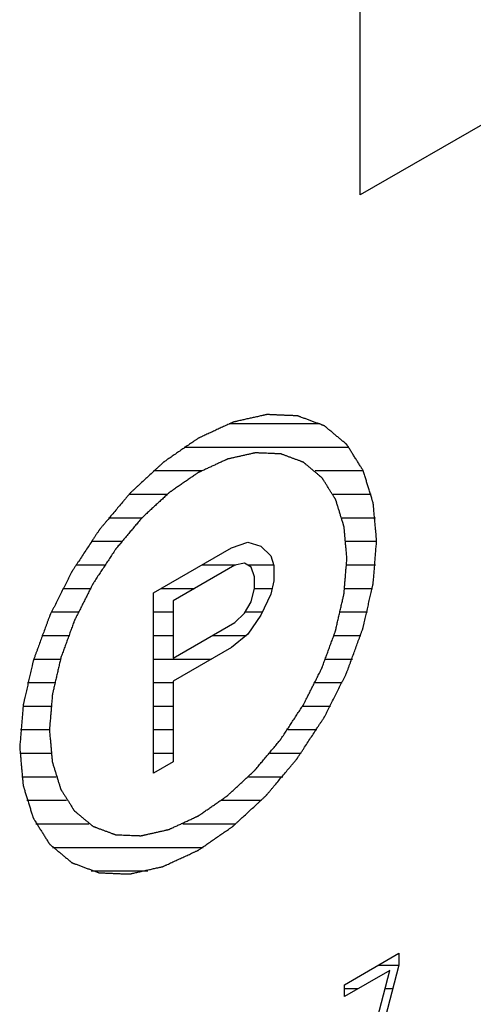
# Model space of a CAD drawing. Header units: millimetres. Extents: x 0 to 5600, y -1552 to 3960.
# Tile 183 of 199: x 4844 to 4854, y 2674 to 2697. Entities that reach past the tile are written whole.
import ezdxf

# ---------------------------------------------------------------- set-up
doc = ezdxf.new("R2010")
doc.units = ezdxf.units.MM
doc.header["$LTSCALE"] = 308
doc.layers.get('0').update_dxf_attribs({"linetype": 'CONTINUOUS'})
doc.layers.add('03___PRT_ALL_CURVES', color=7, linetype='CONTINUOUS')

msp = doc.modelspace()

# ---------------------------------------------------------------- linework, layer by layer
at = {"color": 2, "linetype": 'Continuous'}
for p, q in [((4848.508, 2687.84), (4850.674, 2687.84)), ((4847.436, 2687.28), (4851.357, 2687.28)), ((4846.71, 2686.72), (4847.856, 2686.72)), ((4850.55, 2686.72), (4851.696, 2686.72)), ((4846.131, 2686.16), (4847.038, 2686.16)), ((4850.98, 2686.16), (4851.887, 2686.16)), ((4845.644, 2685.6), (4846.437, 2685.6)), ((4851.192, 2685.6), (4851.985, 2685.6)), ((4845.227, 2685.04), (4845.952, 2685.04)), ((4851.289, 2685.04), (4852.015, 2685.04)), ((4844.865, 2684.48), (4845.548, 2684.48)), ((4847.863, 2684.48), (4848.669, 2684.48)), ((4848.941, 2684.48), (4849.568, 2684.48)), ((4851.305, 2684.48), (4851.989, 2684.48)), ((4844.552, 2683.92), (4845.208, 2683.92)), ((4846.893, 2683.92), (4847.683, 2683.92)), ((4849.109, 2683.92), (4849.53, 2683.92)), ((4851.258, 2683.92), (4851.914, 2683.92)), ((4844.282, 2683.36), (4844.922, 2683.36)), ((4846.712, 2683.36), (4847.176, 2683.36)), ((4848.893, 2683.36), (4849.3, 2683.36)), ((4851.156, 2683.36), (4851.796, 2683.36)), ((4844.053, 2682.8), (4844.686, 2682.8)), ((4846.712, 2682.8), (4847.176, 2682.8)), ((4848.113, 2682.8), (4848.918, 2682.8)), ((4851.004, 2682.8), (4851.637, 2682.8)), ((4843.864, 2682.24), (4844.498, 2682.24)), ((4846.712, 2682.24), (4848.09, 2682.24)), ((4850.804, 2682.24), (4851.438, 2682.24)), ((4843.715, 2681.68), (4844.358, 2681.68)), ((4846.712, 2681.68), (4847.176, 2681.68)), ((4850.556, 2681.68), (4851.199, 2681.68)), ((4843.607, 2681.12), (4844.269, 2681.12)), ((4846.712, 2681.12), (4847.176, 2681.12)), ((4850.257, 2681.12), (4850.918, 2681.12)), ((4843.545, 2680.56), (4844.237, 2680.56)), ((4846.712, 2680.56), (4847.176, 2680.56)), ((4849.901, 2680.56), (4850.593, 2680.56)), ((4843.531, 2680), (4844.271, 2680)), ((4846.712, 2680), (4847.176, 2680)), ((4849.479, 2680), (4850.218, 2680)), ((4843.577, 2679.44), (4844.393, 2679.44)), ((4848.969, 2679.44), (4849.785, 2679.44)), ((4843.696, 2678.88), (4844.645, 2678.88)), ((4848.329, 2678.88), (4849.278, 2678.88)), ((4843.917, 2678.32), (4845.177, 2678.32)), ((4847.409, 2678.32), (4848.669, 2678.32)), ((4844.31, 2677.76), (4847.888, 2677.76)), ((4845.232, 2677.2), (4846.578, 2677.2)), ((4852.057, 2674.96), (4852.542, 2674.96)), ((4851.25, 2674.4), (4851.576, 2674.4)), ((4852.215, 2674.4), (4852.399, 2674.4))]:
    msp.add_line(p, q, dxfattribs=at)
at = {"color": 7, "linetype": 'Continuous'}
for p, q in [((4848.568, 2684.887), (4848.954, 2685.019)), ((4848.954, 2685.019), (4849.264, 2684.924)), ((4846.712, 2683.815), (4848.568, 2684.887)), ((4849.264, 2684.924), (4849.496, 2684.693)), ((4848.877, 2684.518), (4848.645, 2684.475)), ((4849.032, 2684.425), (4848.877, 2684.518)), ((4849.496, 2684.693), (4849.573, 2684.464)), ((4848.645, 2684.475), (4847.176, 2683.627)), ((4849.109, 2684.196), (4849.032, 2684.425)), ((4849.573, 2684.464), (4849.573, 2684.099)), ((4849.109, 2683.922), (4849.109, 2684.196)), ((4849.573, 2684.099), (4849.496, 2683.781)), ((4846.712, 2679.528), (4846.712, 2683.815)), ((4849.032, 2683.604), (4849.109, 2683.922)), ((4847.176, 2683.627), (4847.176, 2682.259)), ((4848.877, 2683.332), (4849.032, 2683.604)), ((4849.496, 2683.781), (4849.264, 2683.282)), ((4848.645, 2683.107), (4848.877, 2683.332)), ((4849.264, 2683.282), (4848.954, 2682.83)), ((4847.176, 2682.259), (4848.645, 2683.107)), ((4848.954, 2682.83), (4848.568, 2682.515)), ((4848.568, 2682.515), (4847.176, 2681.712)), ((4847.176, 2681.712), (4847.176, 2679.796)), ((4847.176, 2679.796), (4846.712, 2679.528)), ((4851.25, 2674.494), (4852.542, 2675.24)), ((4852.542, 2675.24), (4852.542, 2674.958)), ((4852.542, 2674.958), (4851.824, 2672.172)), ((4852.327, 2674.833), (4851.25, 2674.212)), ((4851.609, 2672.048), (4852.327, 2674.833)), ((4851.25, 2674.212), (4851.25, 2674.494))]:
    msp.add_line(p, q, dxfattribs=at)
for points, knots in [([(4852.015, 2685.04), (4852.008, 2685.115), (4851.998, 2685.228), (4851.985, 2685.379), (4851.975, 2685.492), (4851.964, 2685.605), (4851.956, 2685.7), (4851.949, 2685.775), (4851.945, 2685.822), (4851.942, 2685.86), (4851.939, 2685.888), (4851.937, 2685.912), (4851.936, 2685.928), (4851.935, 2685.938), (4851.934, 2685.945), (4851.932, 2685.951), (4851.93, 2685.959), (4851.925, 2685.973), (4851.919, 2685.993), (4851.912, 2686.018), (4851.902, 2686.05), (4851.889, 2686.09), (4851.869, 2686.155), (4851.844, 2686.236), (4851.814, 2686.333), (4851.785, 2686.43), (4851.76, 2686.511), (4851.74, 2686.576), (4851.727, 2686.617), (4851.717, 2686.649), (4851.71, 2686.673), (4851.703, 2686.693), (4851.699, 2686.708), (4851.697, 2686.716), (4851.695, 2686.722), (4851.692, 2686.727), (4851.688, 2686.733), (4851.681, 2686.744), (4851.671, 2686.761), (4851.658, 2686.78), (4851.642, 2686.806), (4851.622, 2686.838), (4851.59, 2686.89), (4851.549, 2686.954), (4851.5, 2687.032), (4851.452, 2687.109), (4851.411, 2687.174), (4851.379, 2687.225), (4851.359, 2687.258), (4851.343, 2687.283), (4851.33, 2687.303), (4851.32, 2687.319), (4851.313, 2687.33), (4851.309, 2687.337), (4851.306, 2687.342), (4851.302, 2687.345), (4851.296, 2687.35), (4851.287, 2687.358), (4851.273, 2687.369), (4851.256, 2687.383), (4851.234, 2687.402), (4851.206, 2687.425), (4851.161, 2687.462), (4851.106, 2687.508), (4851.039, 2687.564), (4850.972, 2687.62), (4850.917, 2687.666), (4850.872, 2687.703), (4850.845, 2687.726), (4850.822, 2687.745), (4850.806, 2687.759), (4850.792, 2687.77), (4850.782, 2687.778), (4850.776, 2687.783), (4850.773, 2687.787), (4850.767, 2687.788), (4850.761, 2687.791), (4850.749, 2687.795), (4850.732, 2687.801), (4850.712, 2687.809), (4850.686, 2687.819), (4850.652, 2687.831), (4850.599, 2687.851), (4850.532, 2687.876), (4850.452, 2687.905), (4850.372, 2687.935), (4850.306, 2687.96), (4850.252, 2687.979), (4850.219, 2687.992), (4850.192, 2688.002), (4850.172, 2688.009), (4850.156, 2688.015), (4850.144, 2688.02), (4850.137, 2688.022), (4850.133, 2688.024), (4850.127, 2688.024), (4850.119, 2688.025), (4850.106, 2688.025), (4850.087, 2688.026), (4850.064, 2688.027), (4850.034, 2688.028), (4849.996, 2688.03), (4849.935, 2688.032), (4849.859, 2688.035), (4849.768, 2688.039), (4849.676, 2688.043), (4849.6, 2688.046), (4849.54, 2688.049), (4849.502, 2688.05), (4849.471, 2688.052), (4849.448, 2688.053), (4849.429, 2688.053), (4849.416, 2688.054), (4849.408, 2688.054), (4849.403, 2688.055), (4849.396, 2688.053), (4849.388, 2688.051), (4849.374, 2688.048), (4849.353, 2688.043), (4849.328, 2688.038), (4849.295, 2688.03), (4849.254, 2688.021), (4849.188, 2688.006), (4849.106, 2687.988), (4849.007, 2687.966), (4848.908, 2687.943), (4848.825, 2687.925), (4848.759, 2687.91), (4848.718, 2687.901), (4848.685, 2687.893), (4848.66, 2687.888), (4848.64, 2687.883), (4848.625, 2687.88), (4848.617, 2687.878), (4848.611, 2687.877), (4848.604, 2687.874), (4848.596, 2687.87), (4848.58, 2687.863), (4848.558, 2687.853), (4848.532, 2687.84), (4848.497, 2687.824), (4848.454, 2687.804), (4848.384, 2687.772), (4848.296, 2687.732), (4848.192, 2687.683), (4848.087, 2687.635), (4847.999, 2687.594), (4847.93, 2687.562), (4847.886, 2687.542), (4847.851, 2687.526), (4847.825, 2687.514), (4847.803, 2687.503), (4847.788, 2687.496), (4847.779, 2687.492), (4847.772, 2687.49), (4847.766, 2687.485), (4847.757, 2687.479), (4847.742, 2687.469), (4847.721, 2687.454), (4847.695, 2687.436), (4847.661, 2687.412), (4847.618, 2687.383), (4847.549, 2687.335), (4847.463, 2687.276), (4847.36, 2687.205), (4847.257, 2687.134), (4847.171, 2687.074), (4847.103, 2687.027), (4847.06, 2686.997), (4847.025, 2686.974), (4847, 2686.956), (4846.978, 2686.941), (4846.963, 2686.931), (4846.955, 2686.925), (4846.948, 2686.921), (4846.942, 2686.914), (4846.934, 2686.907), (4846.919, 2686.893), (4846.899, 2686.874), (4846.874, 2686.851), (4846.841, 2686.821), (4846.8, 2686.783), (4846.734, 2686.721), (4846.651, 2686.645), (4846.552, 2686.553), (4846.453, 2686.462), (4846.37, 2686.385), (4846.304, 2686.324), (4846.263, 2686.286), (4846.23, 2686.255), (4846.205, 2686.232), (4846.184, 2686.213), (4846.17, 2686.2), (4846.162, 2686.192), (4846.155, 2686.187), (4846.15, 2686.179), (4846.142, 2686.17), (4846.129, 2686.154), (4846.11, 2686.132), (4846.087, 2686.105), (4846.057, 2686.068), (4846.018, 2686.023), (4845.958, 2685.95), (4845.881, 2685.86), (4845.79, 2685.751), (4845.699, 2685.642), (4845.622, 2685.551), (4845.562, 2685.479), (4845.523, 2685.433), (4845.493, 2685.397), (4845.47, 2685.37), (4845.451, 2685.347), (4845.438, 2685.331), (4845.43, 2685.322), (4845.424, 2685.316), (4845.419, 2685.307), (4845.413, 2685.297), (4845.401, 2685.279), (4845.384, 2685.253), (4845.363, 2685.222), (4845.336, 2685.181), (4845.302, 2685.129), (4845.248, 2685.046), (4845.18, 2684.943), (4845.098, 2684.819), (4845.017, 2684.695), (4844.949, 2684.591), (4844.895, 2684.509), (4844.861, 2684.457), (4844.833, 2684.415), (4844.813, 2684.384), (4844.796, 2684.359), (4844.784, 2684.341), (4844.777, 2684.33), (4844.772, 2684.323), (4844.768, 2684.314), (4844.763, 2684.303), (4844.753, 2684.284), (4844.739, 2684.257), (4844.723, 2684.225), (4844.701, 2684.181), (4844.674, 2684.127), (4844.63, 2684.04), (4844.575, 2683.932), (4844.51, 2683.801), (4844.444, 2683.671), (4844.389, 2683.562), (4844.345, 2683.476), (4844.318, 2683.421), (4844.296, 2683.378), (4844.28, 2683.345), (4844.266, 2683.318), (4844.256, 2683.299), (4844.251, 2683.288), (4844.246, 2683.28), (4844.244, 2683.272), (4844.24, 2683.261), (4844.233, 2683.241), (4844.222, 2683.213), (4844.21, 2683.18), (4844.194, 2683.135), (4844.173, 2683.08), (4844.141, 2682.991), (4844.1, 2682.879), (4844.051, 2682.746), (4844.002, 2682.612), (4843.961, 2682.501), (4843.929, 2682.412), (4843.908, 2682.356), (4843.892, 2682.312), (4843.88, 2682.278), (4843.87, 2682.251), (4843.863, 2682.231), (4843.859, 2682.22), (4843.855, 2682.212), (4843.854, 2682.203), (4843.851, 2682.192), (4843.847, 2682.173), (4843.84, 2682.146), (4843.833, 2682.113), (4843.823, 2682.069), (4843.81, 2682.014), (4843.79, 2681.926), (4843.765, 2681.816), (4843.734, 2681.685), (4843.704, 2681.553), (4843.679, 2681.443), (4843.659, 2681.355), (4843.646, 2681.3), (4843.636, 2681.256), (4843.628, 2681.223), (4843.622, 2681.196), (4843.618, 2681.177), (4843.615, 2681.166), (4843.613, 2681.157), (4843.613, 2681.15), (4843.612, 2681.139), (4843.61, 2681.12), (4843.608, 2681.094), (4843.606, 2681.062), (4843.602, 2681.02), (4843.598, 2680.967), (4843.591, 2680.882), (4843.582, 2680.776), (4843.572, 2680.649), (4843.561, 2680.522), (4843.547, 2680.353), (4843.537, 2680.226), (4843.53, 2680.141)], [0, 0, 0, 0, 0.015625, 0.023438, 0.03125, 0.039062, 0.046875, 0.050781, 0.054688, 0.056641, 0.058594, 0.060547, 0.061523, 0.062012, 0.0625, 0.062988, 0.063477, 0.064453, 0.066406, 0.068359, 0.070312, 0.074219, 0.078125, 0.085938, 0.09375, 0.101562, 0.109375, 0.113281, 0.117188, 0.119141, 0.121094, 0.123047, 0.124023, 0.124512, 0.125, 0.125488, 0.125977, 0.126953, 0.128906, 0.130859, 0.132812, 0.136719, 0.140625, 0.148438, 0.15625, 0.164062, 0.171875, 0.175781, 0.179688, 0.181641, 0.183594, 0.185547, 0.186523, 0.187012, 0.1875, 0.187988, 0.188477, 0.189453, 0.191406, 0.193359, 0.195312, 0.199219, 0.203125, 0.210938, 0.21875, 0.226562, 0.234375, 0.238281, 0.242188, 0.244141, 0.246094, 0.248047, 0.249023, 0.249512, 0.25, 0.250488, 0.250977, 0.251953, 0.253906, 0.255859, 0.257812, 0.261719, 0.265625, 0.273438, 0.28125, 0.289062, 0.296875, 0.300781, 0.304688, 0.306641, 0.308594, 0.310547, 0.311523, 0.312012, 0.3125, 0.312988, 0.313477, 0.314453, 0.316406, 0.318359, 0.320312, 0.324219, 0.328125, 0.335938, 0.34375, 0.351562, 0.359375, 0.363281, 0.367188, 0.369141, 0.371094, 0.373047, 0.374023, 0.374512, 0.375, 0.375488, 0.375977, 0.376953, 0.378906, 0.380859, 0.382812, 0.386719, 0.390625, 0.398438, 0.40625, 0.414062, 0.421875, 0.425781, 0.429688, 0.431641, 0.433594, 0.435547, 0.436523, 0.437012, 0.4375, 0.437988, 0.438477, 0.439453, 0.441406, 0.443359, 0.445312, 0.449219, 0.453125, 0.460938, 0.46875, 0.476562, 0.484375, 0.488281, 0.492188, 0.494141, 0.496094, 0.498047, 0.499023, 0.499512, 0.5, 0.500488, 0.500977, 0.501953, 0.503906, 0.505859, 0.507812, 0.511719, 0.515625, 0.523438, 0.53125, 0.539062, 0.546875, 0.550781, 0.554688, 0.556641, 0.558594, 0.560547, 0.561523, 0.562012, 0.5625, 0.562988, 0.563477, 0.564453, 0.566406, 0.568359, 0.570312, 0.574219, 0.578125, 0.585938, 0.59375, 0.601562, 0.609375, 0.613281, 0.617188, 0.619141, 0.621094, 0.623047, 0.624023, 0.624512, 0.625, 0.625488, 0.625977, 0.626953, 0.628906, 0.630859, 0.632812, 0.636719, 0.640625, 0.648438, 0.65625, 0.664062, 0.671875, 0.675781, 0.679688, 0.681641, 0.683594, 0.685547, 0.686523, 0.687012, 0.6875, 0.687988, 0.688477, 0.689453, 0.691406, 0.693359, 0.695312, 0.699219, 0.703125, 0.710938, 0.71875, 0.726562, 0.734375, 0.738281, 0.742188, 0.744141, 0.746094, 0.748047, 0.749023, 0.749512, 0.75, 0.750488, 0.750977, 0.751953, 0.753906, 0.755859, 0.757812, 0.761719, 0.765625, 0.773438, 0.78125, 0.789062, 0.796875, 0.800781, 0.804688, 0.806641, 0.808594, 0.810547, 0.811523, 0.812012, 0.8125, 0.812988, 0.813477, 0.814453, 0.816406, 0.818359, 0.820312, 0.824219, 0.828125, 0.835938, 0.84375, 0.851562, 0.859375, 0.863281, 0.867188, 0.869141, 0.871094, 0.873047, 0.874023, 0.874512, 0.875, 0.875488, 0.875977, 0.876953, 0.878906, 0.880859, 0.882812, 0.886719, 0.890625, 0.898438, 0.90625, 0.914062, 0.921875, 0.925781, 0.929688, 0.931641, 0.933594, 0.935547, 0.936523, 0.937012, 0.9375, 0.937988, 0.938477, 0.939453, 0.941406, 0.943359, 0.945312, 0.949219, 0.953125, 0.960938, 0.96875, 0.976562, 0.984375, 1, 1, 1, 1]), ([(4851.308, 2684.632), (4851.302, 2684.694), (4851.294, 2684.789), (4851.283, 2684.914), (4851.274, 2685.009), (4851.266, 2685.103), (4851.259, 2685.181), (4851.253, 2685.244), (4851.25, 2685.284), (4851.247, 2685.315), (4851.245, 2685.338), (4851.243, 2685.358), (4851.242, 2685.372), (4851.241, 2685.38), (4851.241, 2685.386), (4851.239, 2685.391), (4851.237, 2685.397), (4851.233, 2685.409), (4851.228, 2685.426), (4851.222, 2685.446), (4851.213, 2685.473), (4851.203, 2685.507), (4851.186, 2685.561), (4851.166, 2685.628), (4851.141, 2685.709), (4851.116, 2685.79), (4851.095, 2685.858), (4851.078, 2685.912), (4851.068, 2685.946), (4851.06, 2685.973), (4851.054, 2685.993), (4851.048, 2686.01), (4851.045, 2686.021), (4851.043, 2686.028), (4851.041, 2686.034), (4851.038, 2686.037), (4851.035, 2686.043), (4851.029, 2686.052), (4851.021, 2686.066), (4851.011, 2686.082), (4850.997, 2686.103), (4850.98, 2686.13), (4850.953, 2686.173), (4850.92, 2686.227), (4850.879, 2686.291), (4850.839, 2686.356), (4850.805, 2686.41), (4850.778, 2686.453), (4850.761, 2686.48), (4850.747, 2686.501), (4850.737, 2686.517), (4850.729, 2686.531), (4850.723, 2686.54), (4850.72, 2686.546), (4850.717, 2686.55), (4850.714, 2686.553), (4850.709, 2686.557), (4850.701, 2686.563), (4850.689, 2686.573), (4850.675, 2686.584), (4850.657, 2686.6), (4850.634, 2686.619), (4850.597, 2686.65), (4850.55, 2686.689), (4850.495, 2686.735), (4850.439, 2686.781), (4850.393, 2686.82), (4850.356, 2686.851), (4850.333, 2686.87), (4850.314, 2686.886), (4850.3, 2686.897), (4850.288, 2686.907), (4850.28, 2686.914), (4850.276, 2686.917), (4850.272, 2686.921), (4850.268, 2686.922), (4850.263, 2686.924), (4850.253, 2686.928), (4850.239, 2686.933), (4850.222, 2686.939), (4850.2, 2686.947), (4850.172, 2686.958), (4850.128, 2686.974), (4850.072, 2686.995), (4850.006, 2687.019), (4849.939, 2687.044), (4849.883, 2687.065), (4849.839, 2687.081), (4849.811, 2687.092), (4849.789, 2687.1), (4849.772, 2687.106), (4849.759, 2687.111), (4849.749, 2687.115), (4849.743, 2687.117), (4849.739, 2687.119), (4849.734, 2687.118), (4849.728, 2687.119), (4849.717, 2687.119), (4849.701, 2687.12), (4849.682, 2687.121), (4849.657, 2687.122), (4849.625, 2687.123), (4849.574, 2687.125), (4849.511, 2687.128), (4849.435, 2687.131), (4849.359, 2687.134), (4849.296, 2687.137), (4849.245, 2687.139), (4849.213, 2687.14), (4849.188, 2687.141), (4849.169, 2687.142), (4849.153, 2687.143), (4849.142, 2687.143), (4849.136, 2687.143), (4849.131, 2687.144), (4849.126, 2687.143), (4849.119, 2687.141), (4849.107, 2687.138), (4849.09, 2687.135), (4849.069, 2687.13), (4849.042, 2687.124), (4849.007, 2687.116), (4848.952, 2687.104), (4848.884, 2687.088), (4848.801, 2687.07), (4848.719, 2687.051), (4848.65, 2687.036), (4848.595, 2687.023), (4848.56, 2687.016), (4848.533, 2687.01), (4848.512, 2687.005), (4848.495, 2687.001), (4848.483, 2686.998), (4848.476, 2686.997), (4848.471, 2686.996), (4848.466, 2686.993), (4848.458, 2686.99), (4848.446, 2686.984), (4848.427, 2686.976), (4848.406, 2686.965), (4848.376, 2686.952), (4848.34, 2686.935), (4848.282, 2686.908), (4848.209, 2686.875), (4848.122, 2686.834), (4848.034, 2686.794), (4847.962, 2686.76), (4847.903, 2686.733), (4847.867, 2686.717), (4847.838, 2686.703), (4847.816, 2686.693), (4847.798, 2686.685), (4847.785, 2686.679), (4847.778, 2686.675), (4847.772, 2686.673), (4847.767, 2686.669), (4847.76, 2686.664), (4847.747, 2686.655), (4847.729, 2686.643), (4847.708, 2686.628), (4847.679, 2686.609), (4847.644, 2686.584), (4847.586, 2686.544), (4847.515, 2686.495), (4847.429, 2686.436), (4847.343, 2686.376), (4847.272, 2686.327), (4847.214, 2686.288), (4847.179, 2686.263), (4847.15, 2686.243), (4847.128, 2686.228), (4847.111, 2686.216), (4847.098, 2686.207), (4847.091, 2686.202), (4847.086, 2686.199), (4847.08, 2686.194), (4847.074, 2686.187), (4847.061, 2686.176), (4847.044, 2686.16), (4847.024, 2686.141), (4846.996, 2686.116), (4846.962, 2686.084), (4846.907, 2686.033), (4846.838, 2685.969), (4846.755, 2685.893), (4846.673, 2685.816), (4846.604, 2685.753), (4846.549, 2685.702), (4846.508, 2685.663), (4846.473, 2685.631), (4846.449, 2685.609), (4846.435, 2685.596), (4846.425, 2685.587), (4846.416, 2685.575), (4846.403, 2685.561), (4846.381, 2685.534), (4846.349, 2685.496), (4846.311, 2685.451), (4846.26, 2685.39), (4846.197, 2685.315), (4846.12, 2685.224), (4846.044, 2685.133), (4845.981, 2685.058), (4845.93, 2684.997), (4845.892, 2684.952), (4845.86, 2684.914), (4845.838, 2684.888), (4845.825, 2684.872), (4845.815, 2684.862), (4845.807, 2684.848), (4845.796, 2684.831), (4845.776, 2684.801), (4845.748, 2684.758), (4845.714, 2684.706), (4845.669, 2684.637), (4845.612, 2684.551), (4845.544, 2684.447), (4845.476, 2684.344), (4845.419, 2684.258), (4845.374, 2684.189), (4845.34, 2684.137), (4845.312, 2684.094), (4845.292, 2684.064), (4845.281, 2684.047), (4845.272, 2684.034), (4845.266, 2684.02), (4845.256, 2684.002), (4845.24, 2683.97), (4845.218, 2683.925), (4845.19, 2683.871), (4845.154, 2683.798), (4845.108, 2683.708), (4845.053, 2683.599), (4844.999, 2683.491), (4844.953, 2683.4), (4844.916, 2683.328), (4844.889, 2683.274), (4844.866, 2683.228), (4844.85, 2683.197), (4844.841, 2683.179), (4844.834, 2683.165), (4844.829, 2683.151), (4844.822, 2683.133), (4844.811, 2683.1), (4844.794, 2683.054), (4844.773, 2682.998), (4844.746, 2682.924), (4844.712, 2682.831), (4844.671, 2682.72), (4844.631, 2682.609), (4844.597, 2682.516), (4844.569, 2682.442), (4844.549, 2682.386), (4844.532, 2682.34), (4844.52, 2682.307), (4844.514, 2682.289), (4844.508, 2682.275), (4844.505, 2682.261), (4844.501, 2682.243), (4844.494, 2682.211), (4844.483, 2682.165), (4844.47, 2682.11), (4844.454, 2682.037), (4844.433, 2681.945), (4844.407, 2681.836), (4844.382, 2681.726), (4844.361, 2681.634), (4844.344, 2681.561), (4844.334, 2681.515), (4844.325, 2681.479), (4844.319, 2681.451), (4844.314, 2681.428), (4844.31, 2681.412), (4844.308, 2681.403), (4844.306, 2681.396), (4844.306, 2681.39), (4844.305, 2681.381), (4844.304, 2681.365), (4844.302, 2681.343), (4844.3, 2681.317), (4844.297, 2681.282), (4844.293, 2681.237), (4844.288, 2681.167), (4844.28, 2681.079), (4844.272, 2680.973), (4844.263, 2680.867), (4844.251, 2680.726), (4844.243, 2680.62), (4844.237, 2680.549)], [0, 0, 0, 0, 0.015625, 0.023438, 0.03125, 0.039062, 0.046875, 0.050781, 0.054688, 0.056641, 0.058594, 0.060547, 0.061523, 0.062012, 0.0625, 0.062988, 0.063477, 0.064453, 0.066406, 0.068359, 0.070312, 0.074219, 0.078125, 0.085938, 0.09375, 0.101562, 0.109375, 0.113281, 0.117188, 0.119141, 0.121094, 0.123047, 0.124023, 0.124512, 0.125, 0.125488, 0.125977, 0.126953, 0.128906, 0.130859, 0.132812, 0.136719, 0.140625, 0.148438, 0.15625, 0.164062, 0.171875, 0.175781, 0.179688, 0.181641, 0.183594, 0.185547, 0.186523, 0.187012, 0.1875, 0.187988, 0.188477, 0.189453, 0.191406, 0.193359, 0.195312, 0.199219, 0.203125, 0.210938, 0.21875, 0.226562, 0.234375, 0.238281, 0.242188, 0.244141, 0.246094, 0.248047, 0.249023, 0.249512, 0.25, 0.250488, 0.250977, 0.251953, 0.253906, 0.255859, 0.257812, 0.261719, 0.265625, 0.273438, 0.28125, 0.289062, 0.296875, 0.300781, 0.304688, 0.306641, 0.308594, 0.310547, 0.311523, 0.312012, 0.3125, 0.312988, 0.313477, 0.314453, 0.316406, 0.318359, 0.320312, 0.324219, 0.328125, 0.335938, 0.34375, 0.351562, 0.359375, 0.363281, 0.367188, 0.369141, 0.371094, 0.373047, 0.374023, 0.374512, 0.375, 0.375488, 0.375977, 0.376953, 0.378906, 0.380859, 0.382812, 0.386719, 0.390625, 0.398438, 0.40625, 0.414062, 0.421875, 0.425781, 0.429688, 0.431641, 0.433594, 0.435547, 0.436523, 0.437012, 0.4375, 0.437988, 0.438477, 0.439453, 0.441406, 0.443359, 0.445312, 0.449219, 0.453125, 0.460938, 0.46875, 0.476562, 0.484375, 0.488281, 0.492188, 0.494141, 0.496094, 0.498047, 0.499023, 0.499512, 0.5, 0.500488, 0.500977, 0.501953, 0.503906, 0.505859, 0.507812, 0.511719, 0.515625, 0.523438, 0.53125, 0.539062, 0.546875, 0.550781, 0.554688, 0.556641, 0.558594, 0.560547, 0.561523, 0.562012, 0.5625, 0.562988, 0.563477, 0.564453, 0.566406, 0.568359, 0.570312, 0.574219, 0.578125, 0.585938, 0.59375, 0.601562, 0.609375, 0.613281, 0.617188, 0.621094, 0.623047, 0.624023, 0.625, 0.625977, 0.626953, 0.628906, 0.632812, 0.636719, 0.640625, 0.648438, 0.65625, 0.664062, 0.671875, 0.675781, 0.679688, 0.683594, 0.685547, 0.686523, 0.6875, 0.688477, 0.689453, 0.691406, 0.695312, 0.699219, 0.703125, 0.710938, 0.71875, 0.726562, 0.734375, 0.738281, 0.742188, 0.746094, 0.748047, 0.749023, 0.75, 0.750977, 0.751953, 0.753906, 0.757812, 0.761719, 0.765625, 0.773438, 0.78125, 0.789062, 0.796875, 0.800781, 0.804688, 0.808594, 0.810547, 0.811523, 0.8125, 0.813477, 0.814453, 0.816406, 0.820312, 0.824219, 0.828125, 0.835938, 0.84375, 0.851562, 0.859375, 0.863281, 0.867188, 0.871094, 0.873047, 0.874023, 0.875, 0.875977, 0.876953, 0.878906, 0.882812, 0.886719, 0.890625, 0.898438, 0.90625, 0.914062, 0.921875, 0.925781, 0.929688, 0.931641, 0.933594, 0.935547, 0.936523, 0.937012, 0.9375, 0.937988, 0.938477, 0.939453, 0.941406, 0.943359, 0.945312, 0.949219, 0.953125, 0.960938, 0.96875, 0.976562, 0.984375, 1, 1, 1, 1]), ([(4843.53, 2680.141), (4843.536, 2680.065), (4843.547, 2679.952), (4843.56, 2679.802), (4843.57, 2679.688), (4843.58, 2679.575), (4843.589, 2679.481), (4843.595, 2679.406), (4843.6, 2679.358), (4843.603, 2679.321), (4843.605, 2679.292), (4843.608, 2679.269), (4843.609, 2679.252), (4843.61, 2679.243), (4843.61, 2679.236), (4843.612, 2679.23), (4843.615, 2679.222), (4843.619, 2679.208), (4843.625, 2679.187), (4843.633, 2679.163), (4843.643, 2679.131), (4843.655, 2679.09), (4843.675, 2679.025), (4843.7, 2678.945), (4843.73, 2678.847), (4843.76, 2678.75), (4843.785, 2678.669), (4843.805, 2678.605), (4843.817, 2678.564), (4843.827, 2678.532), (4843.835, 2678.507), (4843.841, 2678.487), (4843.845, 2678.473), (4843.848, 2678.465), (4843.849, 2678.458), (4843.853, 2678.454), (4843.857, 2678.447), (4843.864, 2678.436), (4843.874, 2678.42), (4843.886, 2678.401), (4843.902, 2678.375), (4843.923, 2678.343), (4843.955, 2678.291), (4843.996, 2678.226), (4844.044, 2678.149), (4844.093, 2678.071), (4844.133, 2678.007), (4844.166, 2677.955), (4844.186, 2677.923), (4844.202, 2677.897), (4844.214, 2677.878), (4844.224, 2677.862), (4844.231, 2677.85), (4844.236, 2677.844), (4844.238, 2677.839), (4844.243, 2677.836), (4844.248, 2677.831), (4844.258, 2677.823), (4844.272, 2677.811), (4844.289, 2677.797), (4844.311, 2677.779), (4844.339, 2677.756), (4844.383, 2677.719), (4844.439, 2677.672), (4844.505, 2677.617), (4844.572, 2677.561), (4844.628, 2677.515), (4844.672, 2677.478), (4844.7, 2677.454), (4844.722, 2677.436), (4844.739, 2677.422), (4844.753, 2677.41), (4844.763, 2677.402), (4844.768, 2677.398), (4844.772, 2677.394), (4844.777, 2677.392), (4844.784, 2677.39), (4844.796, 2677.386), (4844.812, 2677.379), (4844.832, 2677.372), (4844.859, 2677.362), (4844.892, 2677.35), (4844.946, 2677.33), (4845.012, 2677.305), (4845.092, 2677.275), (4845.172, 2677.246), (4845.239, 2677.221), (4845.292, 2677.201), (4845.325, 2677.189), (4845.352, 2677.179), (4845.372, 2677.172), (4845.389, 2677.165), (4845.4, 2677.161), (4845.407, 2677.159), (4845.412, 2677.156), (4845.418, 2677.157), (4845.425, 2677.156), (4845.439, 2677.156), (4845.458, 2677.155), (4845.481, 2677.154), (4845.511, 2677.153), (4845.549, 2677.151), (4845.61, 2677.148), (4845.686, 2677.145), (4845.777, 2677.141), (4845.868, 2677.138), (4845.944, 2677.134), (4846.005, 2677.132), (4846.043, 2677.13), (4846.073, 2677.129), (4846.096, 2677.128), (4846.115, 2677.127), (4846.129, 2677.127), (4846.136, 2677.127), (4846.142, 2677.126), (4846.148, 2677.128), (4846.156, 2677.129), (4846.171, 2677.133), (4846.191, 2677.137), (4846.216, 2677.143), (4846.249, 2677.15), (4846.29, 2677.159), (4846.356, 2677.174), (4846.439, 2677.193), (4846.538, 2677.215), (4846.637, 2677.237), (4846.719, 2677.256), (4846.785, 2677.27), (4846.826, 2677.28), (4846.859, 2677.287), (4846.884, 2677.293), (4846.905, 2677.297), (4846.919, 2677.3), (4846.928, 2677.303), (4846.934, 2677.303), (4846.94, 2677.307), (4846.949, 2677.311), (4846.964, 2677.318), (4846.986, 2677.328), (4847.012, 2677.34), (4847.047, 2677.356), (4847.091, 2677.376), (4847.161, 2677.409), (4847.248, 2677.449), (4847.353, 2677.498), (4847.458, 2677.546), (4847.545, 2677.586), (4847.615, 2677.619), (4847.659, 2677.639), (4847.694, 2677.655), (4847.72, 2677.667), (4847.742, 2677.677), (4847.757, 2677.684), (4847.766, 2677.688), (4847.772, 2677.691), (4847.779, 2677.696), (4847.787, 2677.702), (4847.802, 2677.712), (4847.824, 2677.727), (4847.85, 2677.745), (4847.884, 2677.768), (4847.927, 2677.798), (4847.995, 2677.845), (4848.081, 2677.905), (4848.184, 2677.976), (4848.287, 2678.047), (4848.373, 2678.106), (4848.442, 2678.154), (4848.485, 2678.183), (4848.519, 2678.207), (4848.545, 2678.225), (4848.566, 2678.24), (4848.581, 2678.25), (4848.59, 2678.256), (4848.596, 2678.26), (4848.603, 2678.266), (4848.611, 2678.274), (4848.625, 2678.287), (4848.646, 2678.306), (4848.671, 2678.329), (4848.704, 2678.36), (4848.745, 2678.398), (4848.811, 2678.459), (4848.894, 2678.536), (4848.993, 2678.627), (4849.092, 2678.719), (4849.174, 2678.796), (4849.24, 2678.857), (4849.282, 2678.895), (4849.315, 2678.926), (4849.339, 2678.948), (4849.36, 2678.968), (4849.375, 2678.981), (4849.383, 2678.989), (4849.389, 2678.994), (4849.395, 2679.001), (4849.402, 2679.01), (4849.416, 2679.026), (4849.435, 2679.049), (4849.458, 2679.076), (4849.488, 2679.112), (4849.526, 2679.158), (4849.587, 2679.23), (4849.663, 2679.321), (4849.755, 2679.43), (4849.846, 2679.539), (4849.922, 2679.629), (4849.983, 2679.702), (4850.021, 2679.747), (4850.052, 2679.784), (4850.074, 2679.811), (4850.093, 2679.834), (4850.107, 2679.849), (4850.114, 2679.859), (4850.12, 2679.865), (4850.125, 2679.873), (4850.132, 2679.883), (4850.144, 2679.902), (4850.161, 2679.927), (4850.181, 2679.958), (4850.208, 2680), (4850.242, 2680.051), (4850.297, 2680.134), (4850.365, 2680.238), (4850.446, 2680.362), (4850.528, 2680.486), (4850.596, 2680.589), (4850.65, 2680.672), (4850.684, 2680.724), (4850.711, 2680.765), (4850.732, 2680.796), (4850.748, 2680.822), (4850.76, 2680.84), (4850.767, 2680.85), (4850.773, 2680.858), (4850.776, 2680.866), (4850.782, 2680.877), (4850.791, 2680.896), (4850.805, 2680.923), (4850.822, 2680.956), (4850.843, 2680.999), (4850.871, 2681.054), (4850.915, 2681.14), (4850.969, 2681.249), (4851.035, 2681.379), (4851.101, 2681.51), (4851.156, 2681.618), (4851.199, 2681.705), (4851.227, 2681.759), (4851.249, 2681.803), (4851.265, 2681.835), (4851.279, 2681.862), (4851.288, 2681.881), (4851.294, 2681.892), (4851.298, 2681.9), (4851.301, 2681.909), (4851.305, 2681.92), (4851.312, 2681.939), (4851.322, 2681.967), (4851.335, 2682.001), (4851.351, 2682.045), (4851.371, 2682.101), (4851.404, 2682.19), (4851.445, 2682.301), (4851.493, 2682.435), (4851.542, 2682.568), (4851.583, 2682.68), (4851.616, 2682.769), (4851.636, 2682.824), (4851.652, 2682.869), (4851.665, 2682.902), (4851.675, 2682.93), (4851.682, 2682.95), (4851.686, 2682.961), (4851.689, 2682.969), (4851.691, 2682.977), (4851.694, 2682.988), (4851.698, 2683.007), (4851.704, 2683.035), (4851.712, 2683.068), (4851.722, 2683.112), (4851.735, 2683.167), (4851.755, 2683.255), (4851.78, 2683.364), (4851.81, 2683.496), (4851.84, 2683.628), (4851.866, 2683.738), (4851.886, 2683.825), (4851.898, 2683.88), (4851.909, 2683.924), (4851.916, 2683.957), (4851.922, 2683.985), (4851.927, 2684.004), (4851.929, 2684.015), (4851.932, 2684.023), (4851.932, 2684.031), (4851.933, 2684.042), (4851.934, 2684.06), (4851.936, 2684.087), (4851.939, 2684.118), (4851.943, 2684.161), (4851.947, 2684.214), (4851.954, 2684.298), (4851.963, 2684.404), (4851.973, 2684.531), (4851.984, 2684.659), (4851.997, 2684.828), (4852.008, 2684.955), (4852.015, 2685.04)], [0, 0, 0, 0, 0.015625, 0.023438, 0.03125, 0.039062, 0.046875, 0.050781, 0.054688, 0.056641, 0.058594, 0.060547, 0.061523, 0.062012, 0.0625, 0.062988, 0.063477, 0.064453, 0.066406, 0.068359, 0.070312, 0.074219, 0.078125, 0.085938, 0.09375, 0.101562, 0.109375, 0.113281, 0.117188, 0.119141, 0.121094, 0.123047, 0.124023, 0.124512, 0.125, 0.125488, 0.125977, 0.126953, 0.128906, 0.130859, 0.132812, 0.136719, 0.140625, 0.148438, 0.15625, 0.164062, 0.171875, 0.175781, 0.179688, 0.181641, 0.183594, 0.185547, 0.186523, 0.187012, 0.1875, 0.187988, 0.188477, 0.189453, 0.191406, 0.193359, 0.195312, 0.199219, 0.203125, 0.210938, 0.21875, 0.226562, 0.234375, 0.238281, 0.242188, 0.244141, 0.246094, 0.248047, 0.249023, 0.249512, 0.25, 0.250488, 0.250977, 0.251953, 0.253906, 0.255859, 0.257812, 0.261719, 0.265625, 0.273438, 0.28125, 0.289062, 0.296875, 0.300781, 0.304688, 0.306641, 0.308594, 0.310547, 0.311523, 0.312012, 0.3125, 0.312988, 0.313477, 0.314453, 0.316406, 0.318359, 0.320312, 0.324219, 0.328125, 0.335938, 0.34375, 0.351562, 0.359375, 0.363281, 0.367188, 0.369141, 0.371094, 0.373047, 0.374023, 0.374512, 0.375, 0.375488, 0.375977, 0.376953, 0.378906, 0.380859, 0.382812, 0.386719, 0.390625, 0.398438, 0.40625, 0.414062, 0.421875, 0.425781, 0.429688, 0.431641, 0.433594, 0.435547, 0.436523, 0.437012, 0.4375, 0.437988, 0.438477, 0.439453, 0.441406, 0.443359, 0.445312, 0.449219, 0.453125, 0.460938, 0.46875, 0.476562, 0.484375, 0.488281, 0.492188, 0.494141, 0.496094, 0.498047, 0.499023, 0.499512, 0.5, 0.500488, 0.500977, 0.501953, 0.503906, 0.505859, 0.507812, 0.511719, 0.515625, 0.523438, 0.53125, 0.539062, 0.546875, 0.550781, 0.554688, 0.556641, 0.558594, 0.560547, 0.561523, 0.562012, 0.5625, 0.562988, 0.563477, 0.564453, 0.566406, 0.568359, 0.570312, 0.574219, 0.578125, 0.585938, 0.59375, 0.601562, 0.609375, 0.613281, 0.617188, 0.619141, 0.621094, 0.623047, 0.624023, 0.624512, 0.625, 0.625488, 0.625977, 0.626953, 0.628906, 0.630859, 0.632812, 0.636719, 0.640625, 0.648438, 0.65625, 0.664062, 0.671875, 0.675781, 0.679688, 0.681641, 0.683594, 0.685547, 0.686523, 0.687012, 0.6875, 0.687988, 0.688477, 0.689453, 0.691406, 0.693359, 0.695312, 0.699219, 0.703125, 0.710938, 0.71875, 0.726562, 0.734375, 0.738281, 0.742188, 0.744141, 0.746094, 0.748047, 0.749023, 0.749512, 0.75, 0.750488, 0.750977, 0.751953, 0.753906, 0.755859, 0.757812, 0.761719, 0.765625, 0.773438, 0.78125, 0.789062, 0.796875, 0.800781, 0.804688, 0.806641, 0.808594, 0.810547, 0.811523, 0.812012, 0.8125, 0.812988, 0.813477, 0.814453, 0.816406, 0.818359, 0.820312, 0.824219, 0.828125, 0.835938, 0.84375, 0.851562, 0.859375, 0.863281, 0.867188, 0.869141, 0.871094, 0.873047, 0.874023, 0.874512, 0.875, 0.875488, 0.875977, 0.876953, 0.878906, 0.880859, 0.882812, 0.886719, 0.890625, 0.898438, 0.90625, 0.914062, 0.921875, 0.925781, 0.929688, 0.931641, 0.933594, 0.935547, 0.936523, 0.937012, 0.9375, 0.937988, 0.938477, 0.939453, 0.941406, 0.943359, 0.945312, 0.949219, 0.953125, 0.960938, 0.96875, 0.976562, 0.984375, 1, 1, 1, 1]), ([(4844.237, 2680.549), (4844.242, 2680.486), (4844.251, 2680.392), (4844.262, 2680.266), (4844.27, 2680.172), (4844.279, 2680.078), (4844.286, 2679.999), (4844.291, 2679.936), (4844.295, 2679.897), (4844.298, 2679.866), (4844.3, 2679.842), (4844.302, 2679.823), (4844.303, 2679.809), (4844.304, 2679.801), (4844.304, 2679.795), (4844.306, 2679.79), (4844.308, 2679.783), (4844.311, 2679.771), (4844.317, 2679.755), (4844.323, 2679.734), (4844.331, 2679.707), (4844.342, 2679.674), (4844.358, 2679.62), (4844.379, 2679.552), (4844.404, 2679.471), (4844.429, 2679.39), (4844.45, 2679.323), (4844.466, 2679.269), (4844.477, 2679.235), (4844.485, 2679.208), (4844.491, 2679.188), (4844.496, 2679.171), (4844.5, 2679.159), (4844.502, 2679.153), (4844.503, 2679.147), (4844.506, 2679.143), (4844.509, 2679.138), (4844.515, 2679.129), (4844.524, 2679.115), (4844.534, 2679.099), (4844.547, 2679.077), (4844.564, 2679.051), (4844.591, 2679.008), (4844.625, 2678.954), (4844.666, 2678.889), (4844.706, 2678.825), (4844.74, 2678.771), (4844.767, 2678.728), (4844.784, 2678.701), (4844.797, 2678.679), (4844.807, 2678.663), (4844.816, 2678.65), (4844.822, 2678.64), (4844.825, 2678.635), (4844.827, 2678.631), (4844.831, 2678.628), (4844.836, 2678.624), (4844.844, 2678.617), (4844.855, 2678.608), (4844.869, 2678.596), (4844.888, 2678.581), (4844.911, 2678.561), (4844.948, 2678.531), (4844.994, 2678.492), (4845.05, 2678.446), (4845.105, 2678.399), (4845.152, 2678.361), (4845.189, 2678.33), (4845.212, 2678.31), (4845.231, 2678.295), (4845.244, 2678.283), (4845.256, 2678.274), (4845.264, 2678.267), (4845.269, 2678.263), (4845.272, 2678.26), (4845.277, 2678.259), (4845.282, 2678.257), (4845.292, 2678.253), (4845.306, 2678.248), (4845.322, 2678.242), (4845.345, 2678.233), (4845.372, 2678.223), (4845.417, 2678.207), (4845.472, 2678.186), (4845.539, 2678.161), (4845.606, 2678.136), (4845.661, 2678.116), (4845.706, 2678.099), (4845.733, 2678.089), (4845.756, 2678.081), (4845.772, 2678.075), (4845.786, 2678.07), (4845.796, 2678.066), (4845.801, 2678.064), (4845.805, 2678.062), (4845.81, 2678.062), (4845.817, 2678.062), (4845.828, 2678.061), (4845.843, 2678.061), (4845.863, 2678.06), (4845.888, 2678.059), (4845.92, 2678.058), (4845.97, 2678.055), (4846.034, 2678.053), (4846.11, 2678.05), (4846.186, 2678.046), (4846.249, 2678.044), (4846.3, 2678.042), (4846.331, 2678.04), (4846.357, 2678.039), (4846.376, 2678.038), (4846.391, 2678.038), (4846.403, 2678.037), (4846.409, 2678.037), (4846.413, 2678.036), (4846.419, 2678.038), (4846.426, 2678.04), (4846.438, 2678.042), (4846.455, 2678.046), (4846.475, 2678.051), (4846.503, 2678.057), (4846.537, 2678.065), (4846.592, 2678.077), (4846.661, 2678.092), (4846.744, 2678.111), (4846.826, 2678.129), (4846.895, 2678.145), (4846.95, 2678.157), (4846.984, 2678.165), (4847.012, 2678.171), (4847.032, 2678.176), (4847.049, 2678.18), (4847.061, 2678.182), (4847.068, 2678.184), (4847.073, 2678.184), (4847.079, 2678.188), (4847.086, 2678.191), (4847.099, 2678.197), (4847.117, 2678.205), (4847.139, 2678.215), (4847.168, 2678.229), (4847.204, 2678.245), (4847.263, 2678.272), (4847.336, 2678.306), (4847.423, 2678.346), (4847.51, 2678.387), (4847.583, 2678.42), (4847.641, 2678.447), (4847.678, 2678.464), (4847.707, 2678.478), (4847.729, 2678.488), (4847.747, 2678.496), (4847.76, 2678.502), (4847.767, 2678.505), (4847.772, 2678.507), (4847.778, 2678.512), (4847.785, 2678.516), (4847.797, 2678.525), (4847.815, 2678.537), (4847.837, 2678.552), (4847.865, 2678.572), (4847.901, 2678.597), (4847.958, 2678.636), (4848.03, 2678.686), (4848.116, 2678.745), (4848.201, 2678.804), (4848.273, 2678.854), (4848.33, 2678.893), (4848.366, 2678.918), (4848.395, 2678.938), (4848.416, 2678.952), (4848.434, 2678.965), (4848.447, 2678.973), (4848.454, 2678.978), (4848.459, 2678.982), (4848.464, 2678.987), (4848.471, 2678.993), (4848.483, 2679.004), (4848.5, 2679.02), (4848.521, 2679.039), (4848.548, 2679.065), (4848.583, 2679.097), (4848.638, 2679.148), (4848.707, 2679.211), (4848.789, 2679.288), (4848.872, 2679.364), (4848.941, 2679.428), (4848.996, 2679.479), (4849.037, 2679.517), (4849.071, 2679.549), (4849.096, 2679.571), (4849.109, 2679.584), (4849.12, 2679.593), (4849.129, 2679.605), (4849.142, 2679.62), (4849.164, 2679.647), (4849.196, 2679.684), (4849.234, 2679.73), (4849.285, 2679.79), (4849.348, 2679.866), (4849.424, 2679.957), (4849.5, 2680.047), (4849.564, 2680.123), (4849.615, 2680.183), (4849.653, 2680.229), (4849.684, 2680.267), (4849.707, 2680.293), (4849.719, 2680.308), (4849.729, 2680.319), (4849.737, 2680.333), (4849.749, 2680.35), (4849.768, 2680.38), (4849.797, 2680.423), (4849.831, 2680.475), (4849.876, 2680.544), (4849.933, 2680.63), (4850.001, 2680.733), (4850.068, 2680.837), (4850.125, 2680.923), (4850.17, 2680.992), (4850.204, 2681.043), (4850.233, 2681.087), (4850.253, 2681.117), (4850.264, 2681.134), (4850.273, 2681.147), (4850.279, 2681.161), (4850.288, 2681.179), (4850.304, 2681.21), (4850.327, 2681.255), (4850.354, 2681.31), (4850.391, 2681.382), (4850.437, 2681.473), (4850.491, 2681.581), (4850.546, 2681.69), (4850.592, 2681.78), (4850.628, 2681.853), (4850.656, 2681.907), (4850.678, 2681.952), (4850.694, 2681.984), (4850.703, 2682.002), (4850.711, 2682.015), (4850.715, 2682.029), (4850.722, 2682.048), (4850.734, 2682.08), (4850.751, 2682.127), (4850.771, 2682.182), (4850.799, 2682.257), (4850.833, 2682.349), (4850.873, 2682.461), (4850.914, 2682.572), (4850.948, 2682.665), (4850.975, 2682.739), (4850.996, 2682.795), (4851.012, 2682.841), (4851.025, 2682.873), (4851.031, 2682.892), (4851.037, 2682.906), (4851.039, 2682.92), (4851.044, 2682.938), (4851.051, 2682.97), (4851.062, 2683.016), (4851.074, 2683.071), (4851.091, 2683.144), (4851.112, 2683.235), (4851.137, 2683.345), (4851.162, 2683.455), (4851.183, 2683.546), (4851.2, 2683.62), (4851.211, 2683.665), (4851.219, 2683.702), (4851.225, 2683.729), (4851.231, 2683.752), (4851.234, 2683.768), (4851.236, 2683.777), (4851.238, 2683.784), (4851.239, 2683.791), (4851.239, 2683.8), (4851.241, 2683.815), (4851.242, 2683.837), (4851.245, 2683.864), (4851.248, 2683.899), (4851.251, 2683.943), (4851.257, 2684.014), (4851.264, 2684.102), (4851.273, 2684.208), (4851.282, 2684.314), (4851.293, 2684.455), (4851.302, 2684.561), (4851.308, 2684.632)], [0, 0, 0, 0, 0.015625, 0.023438, 0.03125, 0.039062, 0.046875, 0.050781, 0.054688, 0.056641, 0.058594, 0.060547, 0.061523, 0.062012, 0.0625, 0.062988, 0.063477, 0.064453, 0.066406, 0.068359, 0.070312, 0.074219, 0.078125, 0.085938, 0.09375, 0.101562, 0.109375, 0.113281, 0.117188, 0.119141, 0.121094, 0.123047, 0.124023, 0.124512, 0.125, 0.125488, 0.125977, 0.126953, 0.128906, 0.130859, 0.132812, 0.136719, 0.140625, 0.148438, 0.15625, 0.164062, 0.171875, 0.175781, 0.179688, 0.181641, 0.183594, 0.185547, 0.186523, 0.187012, 0.1875, 0.187988, 0.188477, 0.189453, 0.191406, 0.193359, 0.195312, 0.199219, 0.203125, 0.210938, 0.21875, 0.226562, 0.234375, 0.238281, 0.242188, 0.244141, 0.246094, 0.248047, 0.249023, 0.249512, 0.25, 0.250488, 0.250977, 0.251953, 0.253906, 0.255859, 0.257812, 0.261719, 0.265625, 0.273438, 0.28125, 0.289062, 0.296875, 0.300781, 0.304688, 0.306641, 0.308594, 0.310547, 0.311523, 0.312012, 0.3125, 0.312988, 0.313477, 0.314453, 0.316406, 0.318359, 0.320312, 0.324219, 0.328125, 0.335938, 0.34375, 0.351562, 0.359375, 0.363281, 0.367188, 0.369141, 0.371094, 0.373047, 0.374023, 0.374512, 0.375, 0.375488, 0.375977, 0.376953, 0.378906, 0.380859, 0.382812, 0.386719, 0.390625, 0.398438, 0.40625, 0.414062, 0.421875, 0.425781, 0.429688, 0.431641, 0.433594, 0.435547, 0.436523, 0.437012, 0.4375, 0.437988, 0.438477, 0.439453, 0.441406, 0.443359, 0.445312, 0.449219, 0.453125, 0.460938, 0.46875, 0.476562, 0.484375, 0.488281, 0.492188, 0.494141, 0.496094, 0.498047, 0.499023, 0.499512, 0.5, 0.500488, 0.500977, 0.501953, 0.503906, 0.505859, 0.507812, 0.511719, 0.515625, 0.523438, 0.53125, 0.539062, 0.546875, 0.550781, 0.554688, 0.556641, 0.558594, 0.560547, 0.561523, 0.562012, 0.5625, 0.562988, 0.563477, 0.564453, 0.566406, 0.568359, 0.570312, 0.574219, 0.578125, 0.585938, 0.59375, 0.601562, 0.609375, 0.613281, 0.617188, 0.621094, 0.623047, 0.624023, 0.625, 0.625977, 0.626953, 0.628906, 0.632812, 0.636719, 0.640625, 0.648438, 0.65625, 0.664062, 0.671875, 0.675781, 0.679688, 0.683594, 0.685547, 0.686523, 0.6875, 0.688477, 0.689453, 0.691406, 0.695312, 0.699219, 0.703125, 0.710938, 0.71875, 0.726562, 0.734375, 0.738281, 0.742188, 0.746094, 0.748047, 0.749023, 0.75, 0.750977, 0.751953, 0.753906, 0.757812, 0.761719, 0.765625, 0.773438, 0.78125, 0.789062, 0.796875, 0.800781, 0.804688, 0.808594, 0.810547, 0.811523, 0.8125, 0.813477, 0.814453, 0.816406, 0.820312, 0.824219, 0.828125, 0.835938, 0.84375, 0.851562, 0.859375, 0.863281, 0.867188, 0.871094, 0.873047, 0.874023, 0.875, 0.875977, 0.876953, 0.878906, 0.882812, 0.886719, 0.890625, 0.898438, 0.90625, 0.914062, 0.921875, 0.925781, 0.929688, 0.931641, 0.933594, 0.935547, 0.936523, 0.937012, 0.9375, 0.937988, 0.938477, 0.939453, 0.941406, 0.943359, 0.945312, 0.949219, 0.953125, 0.960938, 0.96875, 0.976562, 0.984375, 1, 1, 1, 1])]:
    msp.add_open_spline(points, degree=3, knots=knots, dxfattribs=at)
at = {"layer": '03___PRT_ALL_CURVES', "color": 4, "linetype": 'Continuous'}
for p, q in [((4851.622, 2693.279), (4851.622, 2704.71)), ((4862.712, 2699.681), (4851.622, 2693.279))]:
    msp.add_line(p, q, dxfattribs=at)

doc.saveas('drawing.dxf')
